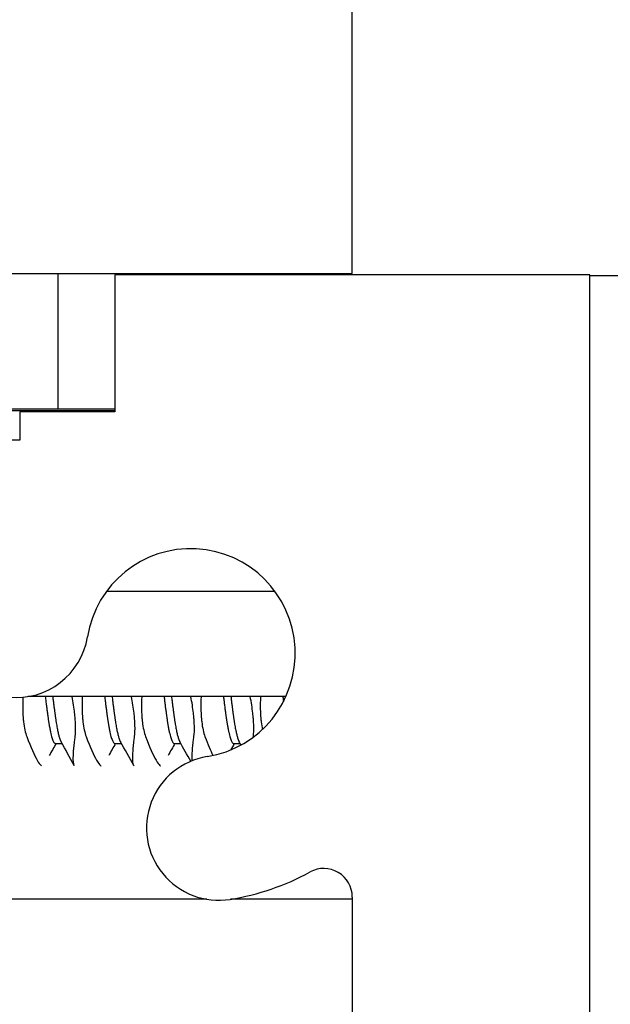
# Model space of a CAD drawing. Header units: millimetres. Extents: x 80 to 2248, y 80 to 1719.
# Tile 44 of 79: x 738.6 to 746.49, y 1578.03 to 1591.18. Entities that reach past the tile are written whole.
import ezdxf

# ---------------------------------------------------------------- set-up
doc = ezdxf.new("R2010")
doc.units = ezdxf.units.MM
doc.header["$LTSCALE"] = 8.333333
for name, color, linetype, lineweight in [('Dimension (ANSI)', 7, 'Continuous', 25), ('Hatch (ANSI)', 7, 'Continuous', 18), ('Visible (ANSI)', 7, 'Continuous', 25)]:
    doc.layers.add(name, color=color, linetype=linetype, lineweight=lineweight)
doc.styles.add('Note Text (ANSI)', font='tahoma.ttf')
doc.dimstyles.new('Default - mm (ANSI)', dxfattribs={"dimscale": 8.333333, "dimtxt": 1.75, "dimasz": 1.5, "dimexe": 2, "dimexo": 1, "dimgap": 0.8, "dimtad": 0, "dimtih": 1, "dimtoh": 1, "dimrnd": 1e-08, "dimzin": 0, "dimdsep": 46, "dimtxsty": 'Note Text (ANSI)', "dimblk": 'Filled-2', "dimcen": 0.09, "dimdle": 10, "dimclrd": 256, "dimclre": 256, "dimclrt": 256, "dimadec": 1, "dimazin": 0, "dimtfac": 1.741714, "dimtofl": 0, "dimtmove": 0, "dimatfit": 3, "dimldrblk": 'Filled-1', "dimfxl": 1, "dimtolj": 1, "dimtzin": 0, "dimlwd": -1, "dimlwe": -1, "dimarcsym": 0})

# ---------------------------------------------------------------- blocks, each defined once
blk = doc.blocks.new('Filled-2')
at = {"color": 0}
for p, q in [((0, 0), (-1, 0.1667)), ((-1, 0.1667), (-1, -0.1667)), ((-1, 0), (0, 0)), ((-1, -0.1667), (0, 0))]:
    blk.add_line(p, q, dxfattribs=at)
at = {"color": 0, "flags": 128}
blk.add_lwpolyline([(-1, -0.1667), (0, 0), (-1, 0.1667), (-1, -0.1667)], dxfattribs=at)
at = {"color": 0}
blk.add_solid([(-1, -0.1667), (0, 0), (-1, 0.1667), (-1, -0.1667)], dxfattribs=at)
blk = doc.blocks.new('*D14')
at = {"layer": 'Defpoints', "color": 0, "transparency": 16777216}
for p in [(743.043, 1627.416), (327.743, 1579.466), (743.043, 1579.466)]:
    blk.add_point(p, dxfattribs=at)
at = {"layer": 'Dimension (ANSI)', "transparency": 16777216}
for p, q in [((327.743, 1587.799), (327.743, 1644.083)), ((743.043, 1587.799), (743.043, 1644.083)), ((340.243, 1627.416), (475.829, 1627.416)), ((730.543, 1627.416), (594.957, 1627.416))]:
    blk.add_line(p, q, dxfattribs=at)
at = {"layer": 'Dimension (ANSI)', "transparency": 16777216, "xscale": 12.5, "yscale": 12.5, "zscale": 12.5, "rotation": 180}
blk.add_blockref('Filled-2', (327.743, 1627.416), dxfattribs=at)
at = {"layer": 'Dimension (ANSI)', "transparency": 16777216, "xscale": 12.5, "yscale": 12.5, "zscale": 12.5}
blk.add_blockref('Filled-2', (743.043, 1627.416), dxfattribs=at)
at = {"layer": 'Dimension (ANSI)', "transparency": 16777216, "char_height": 14.58333, "attachment_point": 5, "style": 'Note Text (ANSI)'}
for s, insert in [('\\A1; 415.30 mm', (535.393, 1641.678)), ('\\A1;[16.350 in]', (535.393, 1611.21))]:
    blk.add_mtext(s, dxfattribs=dict(at, insert=insert))
blk = doc.blocks.new('Filled-1')
at = {"color": 0}
for p, q in [((0, 0), (-1, 0.3333)), ((-1, 0.3333), (-1, -0.3333)), ((-1, 0), (0, 0)), ((-1, -0.3333), (0, 0))]:
    blk.add_line(p, q, dxfattribs=at)
at = {"color": 0, "flags": 128}
blk.add_lwpolyline([(-1, -0.3333), (0, 0), (-1, 0.3333), (-1, -0.3333)], dxfattribs=at)
at = {"color": 0}
blk.add_solid([(-1, -0.3333), (0, 0), (-1, 0.3333), (-1, -0.3333)], dxfattribs=at)
blk = doc.blocks.new('*D15')
at = {"layer": 'Defpoints', "color": 0, "transparency": 16777216}
for p in [(739.114, 1587.788), (739.114, 1585.985), (906.954, 1585.985)]:
    blk.add_point(p, dxfattribs=at)
at = {"layer": 'Dimension (ANSI)', "transparency": 16777216}
for p, q in [((906.954, 1600.288), (906.954, 1612.788)), ((747.447, 1587.788), (923.62, 1587.788)), ((747.447, 1585.985), (923.62, 1585.985)), ((906.954, 1573.485), (906.954, 1541.932)), ((906.954, 1541.932), (894.454, 1541.932))]:
    blk.add_line(p, q, dxfattribs=at)
at = {"layer": 'Dimension (ANSI)', "transparency": 16777216, "xscale": 12.5, "yscale": 12.5, "zscale": 12.5}
for p, rotation in [((906.954, 1587.788), 270), ((906.954, 1585.985), 90)]:
    blk.add_blockref('Filled-2', p, dxfattribs=dict(at, rotation=rotation))
at = {"layer": 'Dimension (ANSI)', "transparency": 16777216, "char_height": 14.58333, "attachment_point": 5, "style": 'Note Text (ANSI)'}
for s, insert in [('\\A1; 1.80 mm', (845.78, 1556.224)), ('\\A1;[0.071 in]', (845.78, 1525.726))]:
    blk.add_mtext(s, dxfattribs=dict(at, insert=insert))

msp = doc.modelspace()

# ---------------------------------------------------------------- hatches: boundary and pattern name
at = {"layer": 'Hatch (ANSI)'}
h = msp.add_hatch(dxfattribs=at)
h.set_pattern_fill('ANSI31', color=256, scale=211.666667, angle=15, style=0)
h.set_pattern_definition([(60, (0, 0), (-22.9136, 13.22917), [])])
h.paths.add_polyline_path([(739.1138, 1585.9848), (739.1138, 1587.7882), (331.6724, 1587.7882), (331.6724, 1585.9848)])
h = msp.add_hatch(dxfattribs=at)
h.set_pattern_fill('ANSI31', color=256, scale=211.666667, style=0)
h.set_pattern_definition([(45, (0, 0), (-18.70887, 18.70887), [])])
edge = h.paths.add_edge_path()
edge.add_line((739.8681, 1457.0161), (739.8681, 1455.1871))
edge.add_line((739.8681, 1455.1871), (746.2181, 1455.1871))
edge.add_line((746.2181, 1455.1871), (746.2181, 1587.7751))
edge.add_line((746.2181, 1587.7751), (739.8681, 1587.7751))
edge.add_line((739.8681, 1587.7751), (739.8681, 1585.9461))
edge.add_line((739.8681, 1585.9461), (738.5981, 1585.9461))
edge.add_line((738.5981, 1585.9461), (738.5981, 1585.5651))
edge.add_line((738.5981, 1585.5651), (729.7081, 1585.5651))
edge.add_line((729.7081, 1585.5651), (729.7081, 1583.5331))
edge.add_line((729.7081, 1583.5331), (737.2068, 1583.5331))
edge.add_ellipse((737.2068, 1583.1521), major_axis=(0.381, 0), ratio=1, start_angle=357.54327, end_angle=450, ccw=False)
edge.add_ellipse((738.5517, 1583.0944), major_axis=(-0.0414, -0.9643), ratio=1, start_angle=270, end_angle=443.33968)
edge.add_ellipse((740.8841, 1582.7201), major_axis=(0.2214, 1.3794), ratio=1, start_angle=198.23411, end_angle=450, ccw=False)
edge.add_ellipse((741.2584, 1580.3878), major_axis=(-0.953, -0.1529), ratio=1, start_angle=270, end_angle=450)
edge.add_ellipse((740.8841, 1582.7201), major_axis=(3.2854, 0.5272), ratio=1, start_angle=270, end_angle=289.53257)
edge.add_ellipse((742.6621, 1579.4658), major_axis=(0.3344, 0.1827), ratio=1, start_angle=331.35038, end_angle=450, ccw=False)
edge.add_line((743.0431, 1579.4658), (743.0431, 1463.4965))
edge.add_ellipse((742.6621, 1463.4965), major_axis=(0, -0.381), ratio=1, start_angle=331.35038, end_angle=450, ccw=False)
edge.add_ellipse((740.8841, 1460.2421), major_axis=(-2.92, 1.5953), ratio=1, start_angle=270, end_angle=289.53257)
edge.add_ellipse((741.2584, 1462.5745), major_axis=(-0.953, 0.1529), ratio=1, start_angle=270, end_angle=450)
edge.add_ellipse((740.8841, 1460.2421), major_axis=(1.3794, -0.2214), ratio=1, start_angle=198.23411, end_angle=450, ccw=False)
edge.add_ellipse((738.5517, 1459.8678), major_axis=(-0.1529, 0.953), ratio=1, start_angle=270, end_angle=443.33968)
edge.add_ellipse((737.2068, 1459.8101), major_axis=(0.0163, -0.3806), ratio=1, start_angle=357.54327, end_angle=450, ccw=False)
edge.add_line((737.2068, 1459.4291), (729.7081, 1459.4291))
edge.add_line((729.7081, 1459.4291), (729.7081, 1457.3971))
edge.add_line((729.7081, 1457.3971), (738.5981, 1457.3971))
edge.add_line((738.5981, 1457.3971), (738.5981, 1457.0161))
edge.add_line((738.5981, 1457.0161), (739.8681, 1457.0161))

# ---------------------------------------------------------------- linework, layer by layer
at = {"layer": 'Visible (ANSI)'}
for p, q in [((739.1138, 1587.7882), (331.6724, 1587.7882)), ((739.1138, 1585.9848), (739.1138, 1587.7882)), ((742.2888, 1587.7882), (739.1138, 1587.7882)), ((746.2181, 1587.7751), (739.8681, 1587.7751)), ((739.8681, 1587.7751), (739.8681, 1585.9461)), ((743.0431, 1587.7882), (742.2888, 1587.7882)), ((742.2888, 1587.7751), (742.2888, 1587.7882)), ((743.0431, 1587.7882), (743.0431, 1587.7751)), ((746.2181, 1455.1871), (746.2181, 1587.7751)), ((746.2181, 1587.7655), (747.3931, 1587.7655)), ((331.6724, 1585.9848), (739.1138, 1585.9848)), ((739.1138, 1585.9848), (739.8681, 1585.9848)), ((739.8681, 1585.9592), (734.1098, 1585.9592)), ((739.8681, 1585.9461), (738.5981, 1585.9461)), ((738.5981, 1585.9461), (738.5981, 1585.5651)), ((738.5981, 1585.5651), (729.7081, 1585.5651)), ((742.0107, 1583.5462), (739.7575, 1583.5462)), ((742.156, 1582.1423), (738.7102, 1582.1423)), ((739.0744, 1581.5176), (739.1624, 1581.5176)), ((739.8681, 1581.5176), (739.9561, 1581.5176)), ((740.6619, 1581.5176), (740.7499, 1581.5176)), ((741.4556, 1581.5176), (741.5436, 1581.5176)), ((741.0999, 1579.4357), (733.9958, 1579.4357)), ((743.0431, 1579.4357), (741.417, 1579.4357)), ((743.0431, 1579.4658), (743.0431, 1463.4965))]:
    msp.add_line(p, q, dxfattribs=at)
for centre, radius, start, end in [((740.8841, 1582.7201), 1.397, 279.11705, 170.88295), ((738.5517, 1583.0944), 0.9652, 177.54327, 350.88295), ((741.2584, 1580.3878), 0.9652, 99.11705, 279.11705), ((740.8841, 1582.7201), 3.3274, 279.11705, 298.64962), ((742.6621, 1579.4658), 0.381, 0, 118.64962)]:
    msp.add_arc(centre, radius, start, end, dxfattribs=at)
for points, knots in [([(738.6408, 1582.1334), (738.6382, 1582.0769), (738.6375, 1582.0215), (738.6395, 1581.9405), (738.6407, 1581.9135), (738.643, 1581.8801), (738.6435, 1581.8728), (738.6442, 1581.864), (738.6443, 1581.8624), (738.6445, 1581.8598), (738.6446, 1581.8589), (738.6447, 1581.8576), (738.6448, 1581.8573), (738.6448, 1581.8569)], [-0.029627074, -0.029627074, -0.029627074, -0.029627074, -0.012483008, -0.012483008, -0.003628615, -0.003628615, -0.001159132, -0.001159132, -0.00059496, -0.00059496, -0.000274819, -0.000274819, -0.000152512, -0.000152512, -0.000152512, -0.000152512]), ([(739.3393, 1581.8569), (739.3393, 1581.857), (739.3393, 1581.8571), (739.3393, 1581.8577), (739.3392, 1581.8582), (739.3391, 1581.8598), (739.339, 1581.8609), (739.3387, 1581.864), (739.3385, 1581.8661), (739.3374, 1581.8791), (739.3363, 1581.8903), (739.3344, 1581.908), (739.3337, 1581.9145), (739.3249, 1581.9917), (739.3133, 1582.0664), (739.2982, 1582.1423)], [-0.034842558, -0.034842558, -0.034842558, -0.034842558, -0.03481885, -0.03481885, -0.034633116, -0.034633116, -0.034264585, -0.034264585, -0.033549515, -0.033549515, -0.029765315, -0.029765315, -0.027595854, -0.027595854, -0.004132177, -0.004132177, -0.004132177, -0.004132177]), ([(739.435, 1582.1423), (739.432, 1582.0828), (739.4312, 1582.0243), (739.4333, 1581.9405), (739.4345, 1581.9135), (739.4367, 1581.8801), (739.4373, 1581.8728), (739.438, 1581.864), (739.4381, 1581.8624), (739.4383, 1581.8598), (739.4384, 1581.8589), (739.4385, 1581.8576), (739.4385, 1581.8573), (739.4385, 1581.8569)], [-0.030535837, -0.030535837, -0.030535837, -0.030535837, -0.012483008, -0.012483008, -0.003628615, -0.003628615, -0.001159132, -0.001159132, -0.00059496, -0.00059496, -0.000274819, -0.000274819, -0.000152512, -0.000152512, -0.000152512, -0.000152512]), ([(740.1331, 1581.8569), (740.1331, 1581.857), (740.1331, 1581.8571), (740.133, 1581.8577), (740.133, 1581.8582), (740.1328, 1581.8598), (740.1327, 1581.8609), (740.1325, 1581.864), (740.1323, 1581.8661), (740.1311, 1581.8791), (740.13, 1581.8903), (740.1282, 1581.908), (740.1274, 1581.9145), (740.1187, 1581.9917), (740.107, 1582.0664), (740.0919, 1582.1423)], [-0.034842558, -0.034842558, -0.034842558, -0.034842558, -0.03481885, -0.03481885, -0.034633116, -0.034633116, -0.034264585, -0.034264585, -0.033549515, -0.033549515, -0.029765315, -0.029765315, -0.027595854, -0.027595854, -0.004132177, -0.004132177, -0.004132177, -0.004132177]), ([(740.2288, 1582.1423), (740.2258, 1582.0828), (740.2249, 1582.0243), (740.227, 1581.9405), (740.2282, 1581.9135), (740.2305, 1581.8801), (740.231, 1581.8728), (740.2317, 1581.864), (740.2318, 1581.8624), (740.232, 1581.8598), (740.2321, 1581.8589), (740.2322, 1581.8576), (740.2323, 1581.8573), (740.2323, 1581.8569)], [-0.030535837, -0.030535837, -0.030535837, -0.030535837, -0.012483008, -0.012483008, -0.003628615, -0.003628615, -0.001159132, -0.001159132, -0.00059496, -0.00059496, -0.000274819, -0.000274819, -0.000152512, -0.000152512, -0.000152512, -0.000152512]), ([(740.9268, 1581.8569), (740.9268, 1581.857), (740.9268, 1581.8571), (740.9268, 1581.8577), (740.9267, 1581.8582), (740.9266, 1581.8598), (740.9265, 1581.8609), (740.9262, 1581.864), (740.926, 1581.8661), (740.9249, 1581.8791), (740.9238, 1581.8903), (740.9219, 1581.908), (740.9212, 1581.9145), (740.9124, 1581.9917), (740.9008, 1582.0664), (740.8857, 1582.1423)], [-0.034842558, -0.034842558, -0.034842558, -0.034842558, -0.03481885, -0.03481885, -0.034633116, -0.034633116, -0.034264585, -0.034264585, -0.033549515, -0.033549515, -0.029765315, -0.029765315, -0.027595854, -0.027595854, -0.004132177, -0.004132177, -0.004132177, -0.004132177]), ([(741.0225, 1582.1423), (741.0195, 1582.0828), (741.0187, 1582.0243), (741.0208, 1581.9405), (741.022, 1581.9135), (741.0242, 1581.8801), (741.0248, 1581.8728), (741.0255, 1581.864), (741.0256, 1581.8624), (741.0258, 1581.8598), (741.0259, 1581.8589), (741.026, 1581.8576), (741.026, 1581.8573), (741.026, 1581.8569)], [-0.030535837, -0.030535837, -0.030535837, -0.030535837, -0.012483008, -0.012483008, -0.003628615, -0.003628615, -0.001159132, -0.001159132, -0.00059496, -0.00059496, -0.000274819, -0.000274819, -0.000152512, -0.000152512, -0.000152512, -0.000152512]), ([(741.7206, 1581.8569), (741.7206, 1581.857), (741.7206, 1581.8571), (741.7205, 1581.8577), (741.7205, 1581.8582), (741.7203, 1581.8598), (741.7202, 1581.8609), (741.72, 1581.864), (741.7198, 1581.8661), (741.7186, 1581.8791), (741.7175, 1581.8903), (741.7157, 1581.908), (741.7149, 1581.9145), (741.7062, 1581.9917), (741.6945, 1582.0664), (741.6794, 1582.1423)], [-0.034842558, -0.034842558, -0.034842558, -0.034842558, -0.03481885, -0.03481885, -0.034633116, -0.034633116, -0.034264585, -0.034264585, -0.033549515, -0.033549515, -0.029765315, -0.029765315, -0.027595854, -0.027595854, -0.004132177, -0.004132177, -0.004132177, -0.004132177]), ([(741.8163, 1582.1423), (741.8133, 1582.0828), (741.8124, 1582.0243), (741.8145, 1581.9405), (741.8157, 1581.9135), (741.818, 1581.8801), (741.8185, 1581.8728), (741.8192, 1581.864), (741.8193, 1581.8624), (741.8195, 1581.8598), (741.8196, 1581.8589), (741.8197, 1581.8576), (741.8198, 1581.8573), (741.8198, 1581.8569)], [-0.030535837, -0.030535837, -0.030535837, -0.030535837, -0.012483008, -0.012483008, -0.003628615, -0.003628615, -0.001159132, -0.001159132, -0.00059496, -0.00059496, -0.000274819, -0.000274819, -0.000152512, -0.000152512, -0.000152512, -0.000152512]), ([(738.6448, 1581.8569), (738.6448, 1581.8569), (738.6448, 1581.8569), (738.6448, 1581.8564), (738.6449, 1581.8559), (738.645, 1581.8544), (738.6451, 1581.8534), (738.6453, 1581.8506), (738.6455, 1581.8488), (738.6465, 1581.8379), (738.6474, 1581.829), (738.6489, 1581.8151), (738.6495, 1581.8099), (738.6594, 1581.727), (738.6739, 1581.6605), (738.6933, 1581.6081)], [-0.03487928, -0.03487928, -0.03487928, -0.03487928, -0.034868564, -0.034868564, -0.034697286, -0.034697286, -0.034360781, -0.034360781, -0.03372217, -0.03372217, -0.03054936, -0.03054936, -0.028690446, -0.028690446, -0.000157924, -0.000157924, -0.000157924, -0.000157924]), ([(739.3399, 1581.6081), (739.345, 1581.6494), (739.3468, 1581.6992), (739.3445, 1581.7791), (739.3433, 1581.8032), (739.3411, 1581.8347), (739.3406, 1581.8413), (739.3399, 1581.8496), (739.3398, 1581.8513), (739.3396, 1581.854), (739.3395, 1581.855), (739.3394, 1581.8563), (739.3393, 1581.8566), (739.3393, 1581.8569)], [-0.034472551, -0.034472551, -0.034472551, -0.034472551, -0.012435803, -0.012435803, -0.003526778, -0.003526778, -0.001193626, -0.001193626, -0.00060916, -0.00060916, -0.000268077, -0.000268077, -0.000152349, -0.000152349, -0.000152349, -0.000152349]), ([(739.4385, 1581.8569), (739.4385, 1581.8569), (739.4385, 1581.8569), (739.4386, 1581.8564), (739.4386, 1581.8559), (739.4388, 1581.8544), (739.4388, 1581.8534), (739.4391, 1581.8506), (739.4392, 1581.8488), (739.4402, 1581.8379), (739.4411, 1581.829), (739.4426, 1581.8151), (739.4432, 1581.8099), (739.4531, 1581.727), (739.4676, 1581.6605), (739.4871, 1581.6081)], [-0.03487928, -0.03487928, -0.03487928, -0.03487928, -0.034868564, -0.034868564, -0.034697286, -0.034697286, -0.034360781, -0.034360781, -0.03372217, -0.03372217, -0.03054936, -0.03054936, -0.028690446, -0.028690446, -0.000157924, -0.000157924, -0.000157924, -0.000157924]), ([(740.1336, 1581.6081), (740.1388, 1581.6494), (740.1405, 1581.6992), (740.1383, 1581.7791), (740.1371, 1581.8032), (740.1348, 1581.8347), (740.1343, 1581.8413), (740.1337, 1581.8496), (740.1335, 1581.8513), (740.1333, 1581.854), (740.1332, 1581.855), (740.1331, 1581.8563), (740.1331, 1581.8566), (740.1331, 1581.8569)], [-0.034472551, -0.034472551, -0.034472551, -0.034472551, -0.012435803, -0.012435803, -0.003526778, -0.003526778, -0.001193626, -0.001193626, -0.00060916, -0.00060916, -0.000268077, -0.000268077, -0.000152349, -0.000152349, -0.000152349, -0.000152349]), ([(740.2323, 1581.8569), (740.2323, 1581.8569), (740.2323, 1581.8569), (740.2323, 1581.8564), (740.2324, 1581.8559), (740.2325, 1581.8544), (740.2326, 1581.8534), (740.2328, 1581.8506), (740.233, 1581.8488), (740.234, 1581.8379), (740.2349, 1581.829), (740.2364, 1581.8151), (740.237, 1581.8099), (740.2469, 1581.727), (740.2614, 1581.6605), (740.2808, 1581.6081)], [-0.03487928, -0.03487928, -0.03487928, -0.03487928, -0.034868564, -0.034868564, -0.034697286, -0.034697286, -0.034360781, -0.034360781, -0.03372217, -0.03372217, -0.03054936, -0.03054936, -0.028690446, -0.028690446, -0.000157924, -0.000157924, -0.000157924, -0.000157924]), ([(740.9274, 1581.6081), (740.9325, 1581.6494), (740.9343, 1581.6992), (740.932, 1581.7791), (740.9308, 1581.8032), (740.9286, 1581.8347), (740.9281, 1581.8413), (740.9274, 1581.8496), (740.9273, 1581.8513), (740.9271, 1581.854), (740.927, 1581.855), (740.9269, 1581.8563), (740.9268, 1581.8566), (740.9268, 1581.8569)], [-0.034472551, -0.034472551, -0.034472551, -0.034472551, -0.012435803, -0.012435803, -0.003526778, -0.003526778, -0.001193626, -0.001193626, -0.00060916, -0.00060916, -0.000268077, -0.000268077, -0.000152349, -0.000152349, -0.000152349, -0.000152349]), ([(741.026, 1581.8569), (741.026, 1581.8569), (741.026, 1581.8569), (741.0261, 1581.8564), (741.0261, 1581.8559), (741.0263, 1581.8544), (741.0263, 1581.8534), (741.0266, 1581.8506), (741.0267, 1581.8488), (741.0277, 1581.8379), (741.0286, 1581.829), (741.0301, 1581.8151), (741.0307, 1581.8099), (741.0406, 1581.727), (741.0551, 1581.6605), (741.0746, 1581.6081)], [-0.03487928, -0.03487928, -0.03487928, -0.03487928, -0.034868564, -0.034868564, -0.034697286, -0.034697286, -0.034360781, -0.034360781, -0.03372217, -0.03372217, -0.03054936, -0.03054936, -0.028690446, -0.028690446, -0.000157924, -0.000157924, -0.000157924, -0.000157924]), ([(741.7211, 1581.6081), (741.7263, 1581.6494), (741.728, 1581.6992), (741.7258, 1581.7791), (741.7246, 1581.8032), (741.7223, 1581.8347), (741.7218, 1581.8413), (741.7212, 1581.8496), (741.721, 1581.8513), (741.7208, 1581.854), (741.7207, 1581.855), (741.7206, 1581.8563), (741.7206, 1581.8566), (741.7206, 1581.8569)], [-0.034472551, -0.034472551, -0.034472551, -0.034472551, -0.012435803, -0.012435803, -0.003526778, -0.003526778, -0.001193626, -0.001193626, -0.00060916, -0.00060916, -0.000268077, -0.000268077, -0.000152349, -0.000152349, -0.000152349, -0.000152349]), ([(741.8198, 1581.8569), (741.8198, 1581.8569), (741.8198, 1581.8569), (741.8198, 1581.8564), (741.8199, 1581.8559), (741.82, 1581.8544), (741.8201, 1581.8534), (741.8203, 1581.8506), (741.8205, 1581.8488), (741.8215, 1581.8379), (741.8224, 1581.829), (741.8239, 1581.8151), (741.8245, 1581.8099), (741.8294, 1581.7683), (741.835, 1581.7342), (741.8416, 1581.7029)], [-0.03487928, -0.03487928, -0.03487928, -0.03487928, -0.034868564, -0.034868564, -0.034697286, -0.034697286, -0.034360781, -0.034360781, -0.03372217, -0.03372217, -0.03054936, -0.03054936, -0.028690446, -0.028690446, -0.015276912, -0.015276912, -0.015276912, -0.015276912]), ([(738.6933, 1581.6081), (738.746, 1581.4663), (738.7936, 1581.3588), (738.8525, 1581.2581), (738.8698, 1581.2347), (738.8868, 1581.2197), (738.8895, 1581.2176), (738.892, 1581.216)], [-0.27728151, -0.27728151, -0.27728151, -0.27728151, -0.19948661, -0.19948661, -0.16009929, -0.16009929, -0.15219723, -0.15219723, -0.15219723, -0.15219723]), ([(739.333, 1581.216), (739.3224, 1581.2264), (739.3162, 1581.2552), (739.3136, 1581.3632), (739.3211, 1581.454), (739.337, 1581.5845), (739.3384, 1581.5962), (739.3399, 1581.6081)], [-0.12344145, -0.12344145, -0.12344145, -0.12344145, -0.07290652, -0.07290652, -0.00664461, -0.00664461, -0.00025435, -0.00025435, -0.00025435, -0.00025435]), ([(739.4871, 1581.6081), (739.5398, 1581.4663), (739.5873, 1581.3588), (739.6462, 1581.2581), (739.6636, 1581.2347), (739.6805, 1581.2197), (739.6832, 1581.2176), (739.6858, 1581.216)], [-0.27728151, -0.27728151, -0.27728151, -0.27728151, -0.19948661, -0.19948661, -0.16009929, -0.16009929, -0.15219723, -0.15219723, -0.15219723, -0.15219723]), ([(740.1268, 1581.216), (740.1161, 1581.2264), (740.11, 1581.2552), (740.1074, 1581.3632), (740.1149, 1581.454), (740.1307, 1581.5845), (740.1322, 1581.5962), (740.1336, 1581.6081)], [-0.12344145, -0.12344145, -0.12344145, -0.12344145, -0.07290652, -0.07290652, -0.00664461, -0.00664461, -0.00025435, -0.00025435, -0.00025435, -0.00025435]), ([(740.2808, 1581.6081), (740.3335, 1581.4663), (740.3811, 1581.3588), (740.44, 1581.2581), (740.4573, 1581.2347), (740.4743, 1581.2197), (740.477, 1581.2176), (740.4795, 1581.216)], [-0.27728151, -0.27728151, -0.27728151, -0.27728151, -0.19948661, -0.19948661, -0.16009929, -0.16009929, -0.15219723, -0.15219723, -0.15219723, -0.15219723]), ([(740.9032, 1581.2853), (740.9029, 1581.2905), (740.9027, 1581.2961), (740.9011, 1581.3632), (740.9086, 1581.454), (740.9245, 1581.5845), (740.9259, 1581.5962), (740.9274, 1581.6081)], [-0.079206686, -0.079206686, -0.079206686, -0.079206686, -0.07290652, -0.07290652, -0.006644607, -0.006644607, -0.00025435, -0.00025435, -0.00025435, -0.00025435])]:
    msp.add_open_spline(points, degree=3, knots=knots, dxfattribs=at)
for points, weights, knots in [([(738.9404, 1582.1423), (738.9584, 1581.9938), (738.9751, 1581.8737), (739.0247, 1581.5176), (739.0744, 1581.5176)], [0.965122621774, 0.972946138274, 1, 0.923879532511, 1], [0.256197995, 0.256197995, 0.256197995, 0.259615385, 0.259615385, 0.269230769, 0.269230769, 0.269230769]), ([(739.0396, 1582.1423), (739.0576, 1581.9938), (739.0744, 1581.8737), (739.1114, 1581.6081), (739.1506, 1581.5386)], [0.965122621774, 0.972946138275, 1, 0.942105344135, 0.972276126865], [0.256197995, 0.256197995, 0.256197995, 0.259615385, 0.259615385, 0.266928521, 0.266928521, 0.266928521]), ([(739.7341, 1582.1423), (739.7521, 1581.9938), (739.7689, 1581.8737), (739.8185, 1581.5176), (739.8681, 1581.5176)], [0.965122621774, 0.972946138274, 1, 0.923879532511, 1], [0.333121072, 0.333121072, 0.333121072, 0.336538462, 0.336538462, 0.346153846, 0.346153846, 0.346153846]), ([(739.8334, 1582.1423), (739.8514, 1581.9938), (739.8681, 1581.8737), (739.9051, 1581.6081), (739.9443, 1581.5386)], [0.965122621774, 0.972946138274, 1, 0.942105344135, 0.972276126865], [0.333121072, 0.333121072, 0.333121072, 0.336538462, 0.336538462, 0.343851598, 0.343851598, 0.343851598]), ([(740.5279, 1582.1423), (740.5459, 1581.9938), (740.5626, 1581.8737), (740.6122, 1581.5176), (740.6619, 1581.5176)], [0.965122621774, 0.972946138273, 1, 0.923879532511, 1], [0.410044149, 0.410044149, 0.410044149, 0.413461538, 0.413461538, 0.423076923, 0.423076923, 0.423076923]), ([(740.6271, 1582.1423), (740.6451, 1581.9938), (740.6619, 1581.8737), (740.6989, 1581.6081), (740.7381, 1581.5386)], [0.965122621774, 0.972946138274, 1, 0.942105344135, 0.972276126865], [0.410044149, 0.410044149, 0.410044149, 0.413461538, 0.413461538, 0.420774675, 0.420774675, 0.420774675]), ([(741.3216, 1582.1423), (741.3396, 1581.9938), (741.3564, 1581.8737), (741.406, 1581.5176), (741.4556, 1581.5176)], [0.965122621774, 0.972946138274, 1, 0.923879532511, 1], [0.486967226, 0.486967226, 0.486967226, 0.490384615, 0.490384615, 0.5, 0.5, 0.5]), ([(741.4209, 1582.1423), (741.4389, 1581.9938), (741.4556, 1581.8737), (741.4926, 1581.6081), (741.5318, 1581.5386)], [0.965122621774, 0.972946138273, 1, 0.942105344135, 0.972276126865], [0.486967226, 0.486967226, 0.486967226, 0.490384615, 0.490384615, 0.497697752, 0.497697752, 0.497697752])]:
    msp.add_rational_spline(points, weights, degree=2, knots=knots, dxfattribs=at)
msp.add_rational_spline([(742.1154, 1582.1423), (742.1195, 1582.1084), (742.1236, 1582.0757)], [0.965122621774, 0.966900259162, 0.969670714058], degree=2, dxfattribs=at)
for points in [[(739.0855, 1581.5176), (739.0549, 1581.4632), (739.0243, 1581.4088), (738.9937, 1581.3544)], [(739.3282, 1581.2226), (739.2691, 1581.328), (739.2099, 1581.4334), (739.1506, 1581.5386)], [(739.8793, 1581.5176), (739.8486, 1581.4632), (739.818, 1581.4088), (739.7875, 1581.3544)], [(740.1219, 1581.2226), (740.0628, 1581.328), (740.0037, 1581.4334), (739.9443, 1581.5386)], [(740.673, 1581.5176), (740.6424, 1581.4632), (740.6118, 1581.4088), (740.5812, 1581.3544)], [(740.8848, 1581.2777), (740.8359, 1581.3647), (740.7871, 1581.4517), (740.7381, 1581.5386)], [(741.0746, 1581.6081), (741.113, 1581.5046), (741.1488, 1581.4194), (741.1805, 1581.3549)], [(741.4668, 1581.5176), (741.4501, 1581.488), (741.4334, 1581.4583), (741.4167, 1581.4286)], [(741.5562, 1581.4954), (741.548, 1581.5098), (741.5399, 1581.5242), (741.5318, 1581.5386)], [(741.7203, 1581.601), (741.7206, 1581.6034), (741.7208, 1581.6057), (741.7211, 1581.6081)]]:
    msp.add_open_spline(points, degree=3, dxfattribs=at)

# ---------------------------------------------------------------- dimensions: what is measured, and where the dimension line sits
at = {"layer": 'Dimension (ANSI)'}
dim = msp.add_linear_dim(base=(743.0431, 1627.4163), p1=(327.7431, 1579.4658), p2=(743.0431, 1579.4658), text=' <> mm\\X[16.350 in]', dimstyle='Default - mm (ANSI)', override={"dimgap": 0.8, "dimtih": 0, "dimtoh": 0, "dimdec": 2, "dimpost": '', "dimtol": 0, "dimlim": 0, "dimtp": 0, "dimtm": 0, "dimtdec": 2, "dimatfit": 1}, dxfattribs=at)
dim.commit()
dim.dimension.update_dxf_attribs({"geometry": '*D14', "text_midpoint": (535.3931, 1627.4163), "dimtype": 160})
dim = msp.add_linear_dim(base=(906.9538, 1585.9848), p1=(739.1138, 1587.7882), p2=(739.1138, 1585.9848), angle=90, text=' <> mm\\X[0.071 in]', dimstyle='Default - mm (ANSI)', override={"dimgap": 0.8, "dimdec": 2, "dimpost": '', "dimtol": 0, "dimlim": 0, "dimtp": 0, "dimtm": 0, "dimtdec": 2, "dimatfit": 1}, dxfattribs=at)
dim.commit()
dim.dimension.update_dxf_attribs({"geometry": '*D15', "text_midpoint": (845.7805, 1541.9323), "dimtype": 160})

doc.saveas('drawing.dxf')
